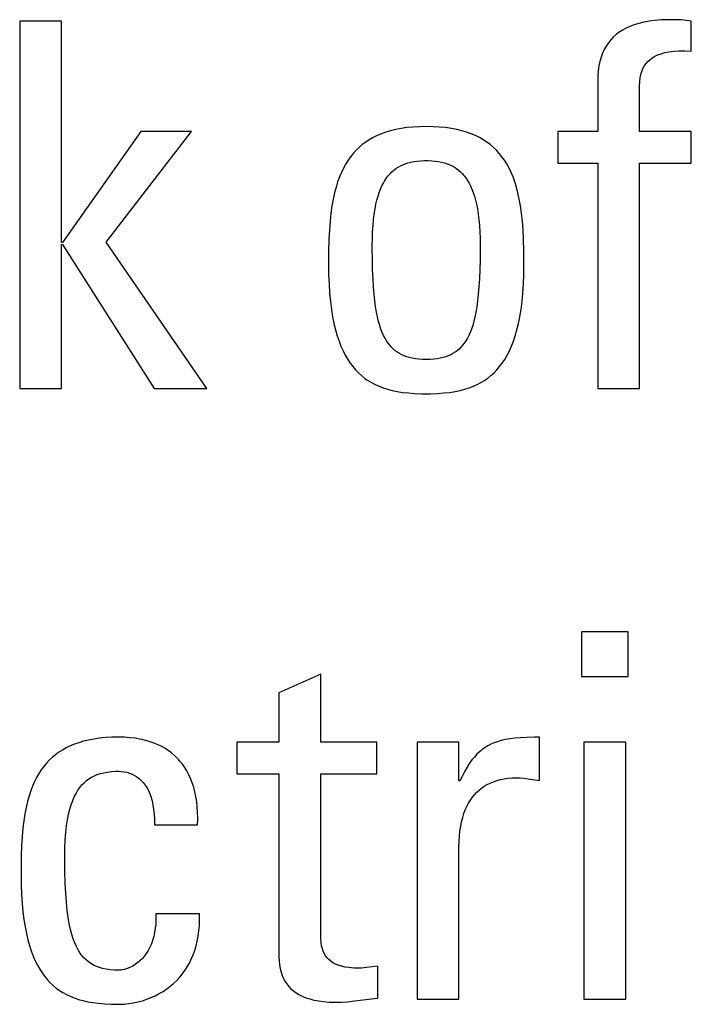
# Model space of a CAD drawing. Header units: millimetres. Extents: x -531 to 1423, y -716 to 1118.
# Tile 36 of 112: x 273.97 to 277, y 460.86 to 465.3. Entities that reach past the tile are written whole.
import ezdxf

# ---------------------------------------------------------------- set-up
doc = ezdxf.new("R2010")
doc.units = ezdxf.units.MM
doc.header["$LTSCALE"] = 23.1
doc.layers.get('0').update_dxf_attribs({"linetype": 'CONTINUOUS'})

msp = doc.modelspace()

# ---------------------------------------------------------------- linework, layer by layer
at = {"color": 7}
for p, q in [((273.9748, 465.2916), (273.9748, 463.636)), ((274.1628, 465.2916), (273.9748, 465.2916)), ((274.1628, 464.2941), (274.1628, 465.2916)), ((276.7249, 465.2683), (276.7073, 465.2602)), ((276.7439, 465.2754), (276.7249, 465.2683)), ((276.7646, 465.2818), (276.7439, 465.2754)), ((276.787, 465.2871), (276.7646, 465.2818)), ((276.8113, 465.2915), (276.787, 465.2871)), ((276.8377, 465.2949), (276.8113, 465.2915)), ((276.8665, 465.2972), (276.8377, 465.2949)), ((276.8979, 465.2984), (276.8665, 465.2972)), ((276.912, 465.2985), (276.8979, 465.2984)), ((276.9427, 465.2979), (276.912, 465.2985)), ((276.956, 465.2971), (276.9427, 465.2979)), ((276.9683, 465.2961), (276.956, 465.2971)), ((276.9921, 465.2931), (276.9683, 465.2961)), ((277.0015, 465.2916), (276.9921, 465.2931)), ((277.0015, 465.1563), (277.0015, 465.2916)), ((276.6497, 465.2195), (276.6382, 465.2072)), ((276.6624, 465.231), (276.6497, 465.2195)), ((276.6761, 465.2416), (276.6624, 465.231)), ((276.6911, 465.2513), (276.6761, 465.2416)), ((276.7073, 465.2602), (276.6911, 465.2513)), ((276.6181, 465.1795), (276.6095, 465.1641)), ((276.6276, 465.1939), (276.6181, 465.1795)), ((276.6382, 465.2072), (276.6276, 465.1939)), ((276.6019, 465.1475), (276.5954, 465.1297)), ((276.6095, 465.1641), (276.6019, 465.1475)), ((276.8308, 465.1299), (276.837, 465.1334)), ((276.837, 465.1334), (276.8504, 465.1397)), ((276.8504, 465.1397), (276.8655, 465.1453)), ((276.8655, 465.1453), (276.8824, 465.1499)), ((276.8824, 465.1499), (276.9013, 465.1535)), ((276.9013, 465.1535), (276.9224, 465.1561)), ((276.9224, 465.1561), (276.946, 465.1575)), ((276.946, 465.1575), (276.9722, 465.1576)), ((276.9722, 465.1576), (277.0015, 465.1563)), ((276.5855, 465.09), (276.5823, 465.0679)), ((276.5899, 465.1105), (276.5855, 465.09)), ((276.5954, 465.1297), (276.5899, 465.1105)), ((276.7835, 465.078), (276.7897, 465.0894)), ((276.7897, 465.0894), (276.7968, 465.0999)), ((276.7968, 465.0999), (276.805, 465.1095)), ((276.805, 465.1095), (276.8144, 465.1182)), ((276.8144, 465.1182), (276.825, 465.1262)), ((276.825, 465.1262), (276.8308, 465.1299)), ((276.5803, 465.0442), (276.5796, 465.0188)), ((276.5823, 465.0679), (276.5803, 465.0442)), ((276.771, 465.0362), (276.7742, 465.0516)), ((276.7742, 465.0516), (276.7784, 465.0654)), ((276.7784, 465.0654), (276.7835, 465.078)), ((276.5796, 465.0188), (276.5796, 464.7941)), ((276.7676, 464.9912), (276.7677, 464.9999)), ((276.7677, 464.9999), (276.7688, 465.0192)), ((276.7688, 465.0192), (276.771, 465.0362)), ((276.7676, 464.7941), (276.7676, 464.9912)), ((274.5205, 464.7941), (274.1674, 464.2941)), ((274.3646, 464.2964), (274.7498, 464.7941)), ((274.7498, 464.7941), (274.5205, 464.7941)), ((275.5854, 464.7761), (275.5673, 464.7672)), ((275.6046, 464.7842), (275.5854, 464.7761)), ((275.625, 464.7915), (275.6046, 464.7842)), ((275.6466, 464.798), (275.625, 464.7915)), ((275.6694, 464.8036), (275.6466, 464.798)), ((275.6937, 464.8082), (275.6694, 464.8036)), ((275.7195, 464.812), (275.6937, 464.8082)), ((275.7469, 464.8147), (275.7195, 464.812)), ((275.776, 464.8164), (275.7469, 464.8147)), ((275.8069, 464.817), (275.776, 464.8164)), ((275.8378, 464.8164), (275.8069, 464.817)), ((275.8669, 464.8147), (275.8378, 464.8164)), ((275.8943, 464.812), (275.8669, 464.8147)), ((275.9201, 464.8082), (275.8943, 464.812)), ((275.9444, 464.8036), (275.9201, 464.8082)), ((275.9673, 464.798), (275.9444, 464.8036)), ((275.9888, 464.7915), (275.9673, 464.798)), ((276.0092, 464.7842), (275.9888, 464.7915)), ((276.0284, 464.7761), (276.0092, 464.7842)), ((276.0465, 464.7672), (276.0284, 464.7761)), ((276.4007, 464.7941), (276.4007, 464.6519)), ((276.5796, 464.7941), (276.4007, 464.7941)), ((277.0015, 464.7941), (276.7676, 464.7941)), ((277.0015, 464.6519), (277.0015, 464.7941)), ((275.5188, 464.7354), (275.5044, 464.7232)), ((275.5341, 464.7468), (275.5188, 464.7354)), ((275.5502, 464.7574), (275.5341, 464.7468)), ((275.5673, 464.7672), (275.5502, 464.7574)), ((276.0636, 464.7574), (276.0465, 464.7672)), ((276.0798, 464.7468), (276.0636, 464.7574)), ((276.095, 464.7354), (276.0798, 464.7468)), ((276.1094, 464.7232), (276.095, 464.7354)), ((275.478, 464.6961), (275.4659, 464.6812)), ((275.4908, 464.7101), (275.478, 464.6961)), ((275.5044, 464.7232), (275.4908, 464.7101)), ((276.123, 464.7101), (276.1094, 464.7232)), ((276.1358, 464.6961), (276.123, 464.7101)), ((276.1479, 464.6812), (276.1358, 464.6961)), ((275.4439, 464.6482), (275.4338, 464.63)), ((275.4546, 464.6652), (275.4439, 464.6482)), ((275.4659, 464.6812), (275.4546, 464.6652)), ((275.6904, 464.6397), (275.7011, 464.6448)), ((275.7011, 464.6448), (275.7125, 464.6493)), ((275.7125, 464.6493), (275.7246, 464.6531)), ((275.7246, 464.6531), (275.7374, 464.6564)), ((275.7374, 464.6564), (275.7511, 464.6591)), ((275.7511, 464.6591), (275.7658, 464.6611)), ((275.7658, 464.6611), (275.7817, 464.6625)), ((275.7817, 464.6625), (275.7988, 464.6632)), ((275.7988, 464.6632), (275.8069, 464.6633)), ((275.8069, 464.6633), (275.815, 464.6632)), ((275.815, 464.6632), (275.8321, 464.6625)), ((275.8321, 464.6625), (275.848, 464.6611)), ((275.848, 464.6611), (275.8627, 464.6591)), ((275.8627, 464.6591), (275.8764, 464.6564)), ((275.8764, 464.6564), (275.8892, 464.6531)), ((275.8892, 464.6531), (275.9013, 464.6493)), ((275.9013, 464.6493), (275.9127, 464.6448)), ((275.9127, 464.6448), (275.9235, 464.6397)), ((276.1593, 464.6652), (276.1479, 464.6812)), ((276.17, 464.6482), (276.1593, 464.6652)), ((276.18, 464.63), (276.17, 464.6482)), ((276.4007, 464.6519), (276.5796, 464.6519)), ((276.5796, 464.6519), (276.5796, 463.636)), ((276.7676, 463.636), (276.7676, 464.6519)), ((276.7676, 464.6519), (277.0015, 464.6519)), ((275.4244, 464.6105), (275.4157, 464.5897)), ((275.4338, 464.63), (275.4244, 464.6105)), ((275.6359, 464.5953), (275.6399, 464.6)), ((275.6399, 464.6), (275.6439, 464.6046)), ((275.6439, 464.6046), (275.6524, 464.613)), ((275.6524, 464.613), (275.6612, 464.6207)), ((275.6612, 464.6207), (275.6704, 464.6277)), ((275.6704, 464.6277), (275.6802, 464.634)), ((275.6802, 464.634), (275.6904, 464.6397)), ((275.9235, 464.6397), (275.9337, 464.634)), ((275.9337, 464.634), (275.9434, 464.6277)), ((275.9434, 464.6277), (275.9526, 464.6207)), ((275.9526, 464.6207), (275.9615, 464.613)), ((275.9615, 464.613), (275.9699, 464.6046)), ((275.9699, 464.6046), (275.974, 464.6)), ((275.974, 464.6), (275.9779, 464.5953)), ((276.1894, 464.6105), (276.18, 464.63)), ((276.1981, 464.5897), (276.1894, 464.6105)), ((275.4077, 464.5673), (275.4003, 464.5433)), ((275.4157, 464.5897), (275.4077, 464.5673)), ((275.6074, 464.5495), (275.614, 464.5625)), ((275.614, 464.5625), (275.6209, 464.5743)), ((275.6209, 464.5743), (275.6282, 464.5853)), ((275.6282, 464.5853), (275.6359, 464.5953)), ((275.9779, 464.5953), (275.9856, 464.5853)), ((275.9856, 464.5853), (275.9929, 464.5743)), ((275.9929, 464.5743), (275.9999, 464.5625)), ((275.9999, 464.5625), (276.0064, 464.5495)), ((276.2062, 464.5673), (276.1981, 464.5897)), ((276.2136, 464.5433), (276.2062, 464.5673)), ((275.3935, 464.5175), (275.3875, 464.4897)), ((275.4003, 464.5433), (275.3935, 464.5175)), ((275.5899, 464.5038), (275.5954, 464.5203)), ((275.5954, 464.5203), (275.6012, 464.5355)), ((275.6012, 464.5355), (275.6074, 464.5495)), ((276.0064, 464.5495), (276.0126, 464.5355)), ((276.0126, 464.5355), (276.0185, 464.5203)), ((276.0185, 464.5203), (276.0239, 464.5038)), ((276.2203, 464.5175), (276.2136, 464.5433)), ((276.2263, 464.4897), (276.2203, 464.5175)), ((275.3875, 464.4897), (275.3822, 464.4596)), ((275.5762, 464.4456), (275.5803, 464.4666)), ((275.5803, 464.4666), (275.5849, 464.4859)), ((275.5849, 464.4859), (275.5899, 464.5038)), ((276.0239, 464.5038), (276.0289, 464.4859)), ((276.0289, 464.4859), (276.0335, 464.4666)), ((276.0335, 464.4666), (276.0376, 464.4456)), ((276.2316, 464.4596), (276.2263, 464.4897)), ((275.3776, 464.4269), (275.3738, 464.3912)), ((275.3822, 464.4596), (275.3776, 464.4269)), ((275.5696, 464.3982), (275.5726, 464.4228)), ((275.5726, 464.4228), (275.5762, 464.4456)), ((276.0376, 464.4456), (276.0412, 464.4228)), ((276.0412, 464.4228), (276.0442, 464.3982)), ((276.2362, 464.4269), (276.2316, 464.4596)), ((276.2401, 464.3912), (276.2362, 464.4269)), ((275.3738, 464.3912), (275.3707, 464.3519)), ((275.5672, 464.3716), (275.5696, 464.3982)), ((276.0442, 464.3982), (276.0467, 464.3716)), ((276.2431, 464.3519), (276.2401, 464.3912)), ((275.3707, 464.3519), (275.3685, 464.3082)), ((275.5642, 464.3117), (275.5653, 464.3428)), ((275.5653, 464.3428), (275.5672, 464.3716)), ((276.0467, 464.3716), (276.0485, 464.3428)), ((276.0485, 464.3428), (276.0496, 464.3117)), ((276.2453, 464.3082), (276.2431, 464.3519)), ((274.1674, 464.2941), (274.1628, 464.2941)), ((274.8186, 463.636), (274.3646, 464.2964)), ((275.3685, 464.3082), (275.3671, 464.2586)), ((275.5638, 464.2781), (275.5642, 464.3117)), ((276.0496, 464.3117), (276.05, 464.2781)), ((276.2467, 464.2586), (276.2453, 464.3082)), ((274.1628, 463.636), (274.1628, 464.285)), ((274.1628, 464.285), (274.1674, 464.285)), ((274.1674, 464.285), (274.5801, 463.636)), ((275.3671, 464.2586), (275.3666, 464.2005)), ((275.5638, 464.271), (275.5638, 464.2781)), ((275.5643, 464.2181), (275.5638, 464.271)), ((276.05, 464.2709), (276.0496, 464.2181)), ((276.05, 464.2781), (276.05, 464.2709)), ((276.2472, 464.2005), (276.2467, 464.2586)), ((275.3666, 464.2005), (275.3666, 464.1978)), ((275.5654, 464.1718), (275.5643, 464.2181)), ((276.0496, 464.2181), (276.0484, 464.1718)), ((276.2472, 464.1978), (276.2472, 464.2005)), ((275.3666, 464.1978), (275.3672, 464.1508)), ((275.5671, 464.1307), (275.5654, 464.1718)), ((276.0484, 464.1718), (276.0467, 464.1307)), ((276.2466, 464.1508), (276.2472, 464.1978)), ((275.3672, 464.1508), (275.3689, 464.107)), ((275.5693, 464.0941), (275.5671, 464.1307)), ((276.0467, 464.1307), (276.0445, 464.0941)), ((276.245, 464.1071), (276.2466, 464.1508)), ((275.3689, 464.107), (275.3715, 464.0663)), ((275.3715, 464.0663), (275.3752, 464.0283)), ((275.5721, 464.0612), (275.5693, 464.0941)), ((276.0445, 464.0941), (276.0417, 464.0613)), ((276.2386, 464.0283), (276.2423, 464.0663)), ((276.2423, 464.0663), (276.245, 464.1071)), ((275.3752, 464.0283), (275.3797, 463.9929)), ((275.5753, 464.0317), (275.5721, 464.0612)), ((275.579, 464.0051), (275.5753, 464.0317)), ((276.0385, 464.0318), (276.0349, 464.0051)), ((276.0417, 464.0613), (276.0385, 464.0318)), ((276.2341, 463.9929), (276.2386, 464.0283)), ((275.3797, 463.9929), (275.3851, 463.96)), ((275.583, 463.9809), (275.579, 464.0051)), ((275.5875, 463.959), (275.583, 463.9809)), ((276.0308, 463.981), (276.0263, 463.9591)), ((276.0349, 464.0051), (276.0308, 463.981)), ((276.2287, 463.96), (276.2341, 463.9929)), ((275.3851, 463.96), (275.3912, 463.9294)), ((275.5923, 463.9391), (275.5875, 463.959)), ((275.5975, 463.921), (275.5923, 463.9391)), ((276.0215, 463.9392), (276.0164, 463.921)), ((276.0263, 463.9591), (276.0215, 463.9392)), ((276.2226, 463.9294), (276.2287, 463.96)), ((275.3912, 463.9294), (275.3981, 463.9009)), ((275.3981, 463.9009), (275.4057, 463.8745)), ((275.603, 463.9045), (275.5975, 463.921)), ((275.6088, 463.8894), (275.603, 463.9045)), ((275.6149, 463.8756), (275.6088, 463.8894)), ((276.005, 463.8894), (275.9989, 463.8756)), ((276.0109, 463.9045), (276.005, 463.8894)), ((276.0164, 463.921), (276.0109, 463.9045)), ((276.2081, 463.8745), (276.2157, 463.901)), ((276.2157, 463.901), (276.2226, 463.9294)), ((275.4057, 463.8745), (275.4139, 463.8499)), ((275.4139, 463.8499), (275.4228, 463.827)), ((275.6214, 463.863), (275.6149, 463.8756)), ((275.6282, 463.8514), (275.6214, 463.863)), ((275.6353, 463.8408), (275.6282, 463.8514)), ((275.9856, 463.8514), (275.9785, 463.8408)), ((275.9924, 463.863), (275.9856, 463.8514)), ((275.9989, 463.8756), (275.9924, 463.863)), ((276.191, 463.827), (276.1999, 463.8499)), ((276.1999, 463.8499), (276.2081, 463.8745)), ((275.4228, 463.827), (275.4322, 463.8058)), ((275.4322, 463.8058), (275.4423, 463.7861)), ((275.6428, 463.8311), (275.6353, 463.8408)), ((275.6507, 463.8223), (275.6428, 463.8311)), ((275.6589, 463.8141), (275.6507, 463.8223)), ((275.6676, 463.8067), (275.6589, 463.8141)), ((275.6768, 463.8), (275.6676, 463.8067)), ((275.6865, 463.7939), (275.6768, 463.8)), ((275.937, 463.8), (275.9273, 463.7939)), ((275.9461, 463.8067), (275.937, 463.8)), ((275.9548, 463.8142), (275.9461, 463.8067)), ((275.9631, 463.8223), (275.9548, 463.8142)), ((275.971, 463.8312), (275.9631, 463.8223)), ((275.9785, 463.8408), (275.971, 463.8312)), ((276.1715, 463.7861), (276.1816, 463.8058)), ((276.1816, 463.8058), (276.191, 463.827)), ((275.4423, 463.7861), (275.4529, 463.7678)), ((275.4529, 463.7678), (275.4642, 463.7508)), ((275.6967, 463.7884), (275.6865, 463.7939)), ((275.7075, 463.7835), (275.6967, 463.7884)), ((275.7189, 463.7793), (275.7075, 463.7835)), ((275.7312, 463.7756), (275.7189, 463.7793)), ((275.7442, 463.7725), (275.7312, 463.7756)), ((275.7582, 463.7701), (275.7442, 463.7725)), ((275.7732, 463.7683), (275.7582, 463.7701)), ((275.7894, 463.7671), (275.7732, 463.7683)), ((275.8069, 463.7668), (275.7894, 463.7671)), ((275.8244, 463.7671), (275.8069, 463.7668)), ((275.8406, 463.7683), (275.8244, 463.7671)), ((275.8556, 463.7701), (275.8406, 463.7683)), ((275.8696, 463.7725), (275.8556, 463.7701)), ((275.8826, 463.7756), (275.8696, 463.7725)), ((275.8948, 463.7793), (275.8826, 463.7756)), ((275.9063, 463.7835), (275.8948, 463.7793)), ((275.9171, 463.7884), (275.9063, 463.7835)), ((275.9273, 463.7939), (275.9171, 463.7884)), ((276.1496, 463.7508), (276.1609, 463.7678)), ((276.1609, 463.7678), (276.1715, 463.7861)), ((275.4642, 463.7508), (275.476, 463.735)), ((275.476, 463.735), (275.4884, 463.7205)), ((275.4884, 463.7205), (275.5014, 463.707)), ((276.1124, 463.707), (276.1254, 463.7205)), ((276.1254, 463.7205), (276.1378, 463.7351)), ((276.1378, 463.7351), (276.1496, 463.7508)), ((275.5014, 463.707), (275.515, 463.6946)), ((275.515, 463.6946), (275.5293, 463.6832)), ((275.5293, 463.6832), (275.5443, 463.6727)), ((275.5443, 463.6727), (275.5601, 463.6631)), ((276.0537, 463.6631), (276.0695, 463.6727)), ((276.0695, 463.6727), (276.0845, 463.6832)), ((276.0845, 463.6832), (276.0988, 463.6946)), ((276.0988, 463.6946), (276.1124, 463.707)), ((273.9748, 463.636), (274.1628, 463.636)), ((274.5801, 463.636), (274.8186, 463.636)), ((275.5601, 463.6631), (275.5767, 463.6543)), ((275.5767, 463.6543), (275.5943, 463.6464)), ((275.5943, 463.6464), (275.613, 463.6393)), ((275.613, 463.6393), (275.6327, 463.633)), ((275.6327, 463.633), (275.6538, 463.6276)), ((275.6538, 463.6276), (275.6764, 463.623)), ((275.6764, 463.623), (275.7007, 463.6192)), ((275.9131, 463.6192), (275.9374, 463.623)), ((275.9374, 463.623), (275.96, 463.6276)), ((275.96, 463.6276), (275.9811, 463.6331)), ((275.9811, 463.6331), (276.0008, 463.6393)), ((276.0008, 463.6393), (276.0195, 463.6464)), ((276.0195, 463.6464), (276.0371, 463.6543)), ((276.0371, 463.6543), (276.0537, 463.6631)), ((276.5796, 463.636), (276.7676, 463.636)), ((275.7007, 463.6192), (275.7271, 463.6163)), ((275.7271, 463.6163), (275.7558, 463.6143)), ((275.7558, 463.6143), (275.7877, 463.6132)), ((275.7877, 463.6132), (275.8069, 463.6131)), ((275.8069, 463.6131), (275.8262, 463.6132)), ((275.8262, 463.6132), (275.858, 463.6143)), ((275.858, 463.6143), (275.8867, 463.6163)), ((275.8867, 463.6163), (275.9131, 463.6192)), ((276.5062, 462.54), (276.5062, 462.3382)), ((276.7171, 462.54), (276.5062, 462.54)), ((276.7171, 462.3382), (276.7171, 462.54)), ((275.3314, 462.3497), (275.1434, 462.2648)), ((275.3314, 462.0424), (275.3314, 462.3497)), ((276.5062, 462.3382), (276.7171, 462.3382)), ((275.1434, 462.2648), (275.1434, 462.0424)), ((274.2022, 462.0255), (274.1842, 462.0168)), ((274.2212, 462.0334), (274.2022, 462.0255)), ((274.2414, 462.0405), (274.2212, 462.0334)), ((274.2628, 462.0468), (274.2414, 462.0405)), ((274.2854, 462.0522), (274.2628, 462.0468)), ((274.3095, 462.0568), (274.2854, 462.0522)), ((274.335, 462.0604), (274.3095, 462.0568)), ((274.362, 462.0631), (274.335, 462.0604)), ((274.3907, 462.0647), (274.362, 462.0631)), ((274.4212, 462.0653), (274.3907, 462.0647)), ((274.4219, 462.0653), (274.4212, 462.0653)), ((274.4473, 462.0647), (274.4219, 462.0653)), ((274.4716, 462.063), (274.4473, 462.0647)), ((274.4948, 462.0603), (274.4716, 462.063)), ((274.5169, 462.0565), (274.4948, 462.0603)), ((274.5379, 462.0519), (274.5169, 462.0565)), ((274.5579, 462.0463), (274.5379, 462.0519)), ((274.5769, 462.0398), (274.5579, 462.0463)), ((274.595, 462.0324), (274.5769, 462.0398)), ((274.6121, 462.0242), (274.595, 462.0324)), ((274.9531, 462.0424), (274.9531, 461.9002)), ((275.1434, 462.0424), (274.9531, 462.0424)), ((275.5837, 462.0424), (275.3314, 462.0424)), ((275.5837, 461.9002), (275.5837, 462.0424)), ((275.7663, 462.0424), (275.7663, 460.8844)), ((275.9544, 462.0424), (275.7663, 462.0424)), ((275.9544, 461.8681), (275.9544, 462.0424)), ((276.0848, 462.0259), (276.0717, 462.0179)), ((276.0985, 462.033), (276.0848, 462.0259)), ((276.113, 462.0394), (276.0985, 462.033)), ((276.1285, 462.045), (276.113, 462.0394)), ((276.1452, 462.0499), (276.1285, 462.045)), ((276.1633, 462.0541), (276.1452, 462.0499)), ((276.1832, 462.0577), (276.1633, 462.0541)), ((276.2055, 462.0606), (276.1832, 462.0577)), ((276.2306, 462.0628), (276.2055, 462.0606)), ((276.2598, 462.0644), (276.2306, 462.0628)), ((276.2948, 462.0652), (276.2598, 462.0644)), ((276.3167, 462.0653), (276.2948, 462.0652)), ((276.3167, 461.8704), (276.3167, 462.0653)), ((276.5177, 462.0424), (276.5177, 460.8844)), ((276.7057, 462.0424), (276.5177, 462.0424)), ((276.7057, 460.8844), (276.7057, 462.0424)), ((274.1359, 461.986), (274.1216, 461.9741)), ((274.1511, 461.997), (274.1359, 461.986)), ((274.1672, 462.0073), (274.1511, 461.997)), ((274.1842, 462.0168), (274.1672, 462.0073)), ((274.6283, 462.0151), (274.6121, 462.0242)), ((274.6437, 462.0053), (274.6283, 462.0151)), ((274.6582, 461.9946), (274.6437, 462.0053)), ((274.6719, 461.9831), (274.6582, 461.9946)), ((274.6848, 461.9708), (274.6719, 461.9831)), ((276.0354, 461.9881), (276.0241, 461.9759)), ((276.0471, 461.9991), (276.0354, 461.9881)), ((276.0531, 462.0041), (276.0471, 461.9991)), ((276.0592, 462.009), (276.0531, 462.0041)), ((276.0717, 462.0179), (276.0592, 462.009)), ((274.0952, 461.9478), (274.0832, 461.9333)), ((274.108, 461.9614), (274.0952, 461.9478)), ((274.1216, 461.9741), (274.108, 461.9614)), ((274.6909, 461.9643), (274.6848, 461.9708)), ((274.6968, 461.9576), (274.6909, 461.9643)), ((274.7081, 461.9436), (274.6968, 461.9576)), ((274.7186, 461.9287), (274.7081, 461.9436)), ((276.0021, 461.9474), (275.9912, 461.9307)), ((276.013, 461.9624), (276.0021, 461.9474)), ((276.0241, 461.9759), (276.013, 461.9624)), ((274.061, 461.9013), (274.051, 461.8837)), ((274.0718, 461.9178), (274.061, 461.9013)), ((274.0832, 461.9333), (274.0718, 461.9178)), ((274.3112, 461.8913), (274.3245, 461.8968)), ((274.3245, 461.8968), (274.3387, 461.9015)), ((274.3387, 461.9015), (274.3541, 461.9053)), ((274.3541, 461.9053), (274.3707, 461.9083)), ((274.3707, 461.9083), (274.3887, 461.9104)), ((274.3887, 461.9104), (274.4085, 461.9115)), ((274.4085, 461.9115), (274.4212, 461.9117)), ((274.4212, 461.9117), (274.4325, 461.9112)), ((274.4325, 461.9112), (274.4453, 461.9097)), ((274.4453, 461.9097), (274.4578, 461.9071)), ((274.4578, 461.9071), (274.4699, 461.9035)), ((274.4699, 461.9035), (274.4815, 461.8988)), ((274.4815, 461.8988), (274.4927, 461.8931)), ((274.4927, 461.8931), (274.5033, 461.8864)), ((274.7283, 461.9129), (274.7186, 461.9287)), ((274.7372, 461.8962), (274.7283, 461.9129)), ((274.7453, 461.8786), (274.7372, 461.8962)), ((274.9531, 461.9002), (275.1434, 461.9002)), ((275.1434, 461.9002), (275.1434, 461.077)), ((275.3315, 461.178), (275.3314, 461.9002)), ((275.3314, 461.9002), (275.5837, 461.9002)), ((275.9805, 461.9121), (275.9697, 461.8913)), ((275.9912, 461.9307), (275.9805, 461.9121)), ((274.0415, 461.8649), (274.0327, 461.8448)), ((274.051, 461.8837), (274.0415, 461.8649)), ((274.2461, 461.8385), (274.2555, 461.8499)), ((274.2555, 461.8499), (274.2654, 461.8602)), ((274.2654, 461.8602), (274.2759, 461.8694)), ((274.2759, 461.8694), (274.287, 461.8776)), ((274.287, 461.8776), (274.2987, 461.8849)), ((274.2987, 461.8849), (274.3112, 461.8913)), ((274.5033, 461.8864), (274.5133, 461.8788)), ((274.5133, 461.8788), (274.5228, 461.8701)), ((274.5228, 461.8701), (274.5317, 461.8604)), ((274.5317, 461.8604), (274.54, 461.8497)), ((274.54, 461.8497), (274.5476, 461.8378)), ((274.7525, 461.86), (274.7453, 461.8786)), ((274.7589, 461.8403), (274.7525, 461.86)), ((275.9589, 461.8681), (275.9544, 461.8681)), ((275.9697, 461.8913), (275.9589, 461.8681)), ((276.0686, 461.8443), (276.0814, 461.8518)), ((276.0814, 461.8518), (276.095, 461.8586)), ((276.095, 461.8586), (276.1095, 461.8645)), ((276.1095, 461.8645), (276.117, 461.8672)), ((276.117, 461.8672), (276.1248, 461.8697)), ((276.1248, 461.8697), (276.141, 461.8739)), ((276.141, 461.8739), (276.1581, 461.8773)), ((276.1581, 461.8773), (276.1762, 461.8798)), ((276.1762, 461.8798), (276.1955, 461.8813)), ((276.1955, 461.8813), (276.2158, 461.8819)), ((276.2158, 461.8819), (276.2306, 461.8814)), ((276.2306, 461.8814), (276.2467, 461.8799)), ((276.2467, 461.8799), (276.2662, 461.8773)), ((276.2662, 461.8773), (276.3167, 461.8704)), ((274.0246, 461.8233), (274.0171, 461.8002)), ((274.0327, 461.8448), (274.0246, 461.8233)), ((274.221, 461.7965), (274.2289, 461.8119)), ((274.2289, 461.8119), (274.2372, 461.8258)), ((274.2372, 461.8258), (274.2461, 461.8385)), ((274.5476, 461.8378), (274.5546, 461.8248)), ((274.5546, 461.8248), (274.561, 461.8105)), ((274.561, 461.8105), (274.5666, 461.795)), ((274.7644, 461.8196), (274.7589, 461.8403)), ((274.769, 461.7978), (274.7644, 461.8196)), ((276.0147, 461.7943), (276.0242, 461.806)), ((276.0242, 461.806), (276.0343, 461.8168)), ((276.0343, 461.8168), (276.045, 461.8268)), ((276.045, 461.8268), (276.0565, 461.8359)), ((276.0565, 461.8359), (276.0686, 461.8443)), ((274.0102, 461.7755), (274.004, 461.7488)), ((274.0171, 461.8002), (274.0102, 461.7755)), ((274.2008, 461.7403), (274.207, 461.7609)), ((274.207, 461.7609), (274.2137, 461.7796)), ((274.2137, 461.7796), (274.221, 461.7965)), ((274.5666, 461.795), (274.5691, 461.7867)), ((274.5691, 461.7867), (274.5714, 461.7781)), ((274.5714, 461.7781), (274.5754, 461.7598)), ((274.5754, 461.7598), (274.5785, 461.74)), ((274.7726, 461.7749), (274.769, 461.7978)), ((274.7752, 461.7508), (274.7726, 461.7749)), ((275.99, 461.7536), (275.9976, 461.7682)), ((275.9976, 461.7682), (276.0059, 461.7817)), ((276.0059, 461.7817), (276.0147, 461.7943)), ((273.9985, 461.7201), (273.9937, 461.6889)), ((274.004, 461.7488), (273.9985, 461.7201)), ((274.1903, 461.6927), (274.1952, 461.7176)), ((274.1952, 461.7176), (274.2008, 461.7403)), ((274.5785, 461.74), (274.5806, 461.7186)), ((274.5806, 461.7186), (274.5817, 461.6956)), ((274.7768, 461.7254), (274.7752, 461.7508)), ((274.7773, 461.6988), (274.7768, 461.7254)), ((275.9712, 461.7034), (275.9768, 461.7213)), ((275.9768, 461.7213), (275.9831, 461.738)), ((275.9831, 461.738), (275.99, 461.7536)), ((273.9937, 461.6889), (273.9896, 461.655)), ((274.1862, 461.6654), (274.1903, 461.6927)), ((274.5817, 461.6956), (274.5817, 461.6709)), ((274.5817, 461.6709), (274.7766, 461.6709)), ((274.7766, 461.6709), (274.7773, 461.6988)), ((275.9622, 461.664), (275.9663, 461.6843)), ((275.9663, 461.6843), (275.9712, 461.7034)), ((273.9896, 461.655), (273.9862, 461.6179)), ((274.1802, 461.6023), (274.1828, 461.6353)), ((274.1828, 461.6353), (274.1862, 461.6654)), ((275.9565, 461.6193), (275.9589, 461.6423)), ((275.9589, 461.6423), (275.9622, 461.664)), ((273.9862, 461.6179), (273.9837, 461.5768)), ((274.1787, 461.5661), (274.1802, 461.6023)), ((275.9544, 461.5692), (275.955, 461.595)), ((275.955, 461.595), (275.9565, 461.6193)), ((273.9837, 461.5768), (273.9819, 461.5307)), ((274.1781, 461.5264), (274.1787, 461.5661)), ((275.9544, 460.8844), (275.9544, 461.5692)), ((273.9819, 461.5307), (273.981, 461.4779)), ((274.1781, 461.5242), (274.1781, 461.5264)), ((274.1786, 461.4618), (274.1781, 461.5242)), ((273.981, 461.4779), (273.9809, 461.4462)), ((274.1801, 461.4081), (274.1786, 461.4618)), ((273.9809, 461.4462), (273.9815, 461.3999)), ((274.1824, 461.3615), (274.1801, 461.4081)), ((273.9815, 461.3999), (273.9831, 461.3567)), ((274.1854, 461.3207), (274.1824, 461.3615)), ((273.9831, 461.3567), (273.9857, 461.3164)), ((273.9857, 461.3164), (273.9893, 461.2788)), ((274.1891, 461.2847), (274.1854, 461.3207)), ((273.9893, 461.2788), (273.9937, 461.2438)), ((274.1934, 461.2528), (274.1891, 461.2847)), ((273.9937, 461.2438), (273.9989, 461.2112)), ((274.1983, 461.2245), (274.1934, 461.2528)), ((274.5888, 461.2463), (274.5879, 461.2245)), ((274.5886, 461.2696), (274.5888, 461.2463)), ((274.7858, 461.2696), (274.5886, 461.2696)), ((274.7847, 461.217), (274.7858, 461.2427)), ((274.7858, 461.2427), (274.7858, 461.2696)), ((273.9989, 461.2112), (274.0049, 461.1808)), ((274.2037, 461.1992), (274.1983, 461.2245)), ((274.2096, 461.1766), (274.2037, 461.1992)), ((274.5828, 461.1845), (274.5789, 461.1663)), ((274.5858, 461.2039), (274.5828, 461.1845)), ((274.5879, 461.2245), (274.5858, 461.2039)), ((274.7792, 461.1688), (274.7824, 461.1923)), ((274.7824, 461.1923), (274.7847, 461.217)), ((274.0049, 461.1808), (274.0116, 461.1525)), ((274.0116, 461.1525), (274.019, 461.1262)), ((274.216, 461.1564), (274.2096, 461.1766)), ((274.2229, 461.1382), (274.216, 461.1564)), ((274.2302, 461.1219), (274.2229, 461.1382)), ((274.574, 461.1493), (274.5683, 461.1334)), ((274.5789, 461.1663), (274.574, 461.1493)), ((274.7696, 461.1246), (274.7749, 461.1462)), ((274.7749, 461.1462), (274.7792, 461.1688)), ((275.332, 461.1571), (275.3315, 461.178)), ((275.3334, 461.14), (275.332, 461.1571)), ((275.3356, 461.1252), (275.3334, 461.14)), ((274.019, 461.1262), (274.027, 461.1017)), ((274.027, 461.1017), (274.0356, 461.079)), ((274.238, 461.1072), (274.2302, 461.1219)), ((274.2463, 461.094), (274.238, 461.1072)), ((274.2551, 461.0821), (274.2463, 461.094)), ((274.5544, 461.1045), (274.5464, 461.0916)), ((274.5617, 461.1184), (274.5544, 461.1045)), ((274.5683, 461.1334), (274.5617, 461.1184)), ((274.7563, 461.0841), (274.7634, 461.1039)), ((274.7634, 461.1039), (274.7696, 461.1246)), ((275.3387, 461.1121), (275.3356, 461.1252)), ((275.3427, 461.1003), (275.3387, 461.1121)), ((275.3475, 461.0897), (275.3427, 461.1003)), ((274.0356, 461.079), (274.0448, 461.0578)), ((274.0448, 461.0578), (274.0546, 461.0381)), ((274.2643, 461.0713), (274.2551, 461.0821)), ((274.2742, 461.0617), (274.2643, 461.0713)), ((274.2847, 461.053), (274.2742, 461.0617)), ((274.2958, 461.0452), (274.2847, 461.053)), ((274.5072, 461.0493), (274.4959, 461.0411)), ((274.518, 461.0584), (274.5072, 461.0493)), ((274.5281, 461.0686), (274.518, 461.0584)), ((274.5376, 461.0796), (274.5281, 461.0686)), ((274.5464, 461.0916), (274.5376, 461.0796)), ((274.7395, 461.0472), (274.7483, 461.0653)), ((274.7483, 461.0653), (274.7563, 461.0841)), ((275.1434, 461.077), (275.144, 461.0573)), ((275.144, 461.0573), (275.1458, 461.0391)), ((275.3532, 461.08), (275.3475, 461.0897)), ((275.3599, 461.0711), (275.3532, 461.08)), ((275.3675, 461.063), (275.3599, 461.0711)), ((275.3763, 461.0556), (275.3675, 461.063)), ((275.3863, 461.0489), (275.3763, 461.0556)), ((275.3918, 461.0458), (275.3863, 461.0489)), ((274.0546, 461.0381), (274.065, 461.0198)), ((274.065, 461.0198), (274.076, 461.0028)), ((274.3077, 461.0384), (274.2958, 461.0452)), ((274.3204, 461.0324), (274.3077, 461.0384)), ((274.334, 461.0273), (274.3204, 461.0324)), ((274.3487, 461.0231), (274.334, 461.0273)), ((274.3645, 461.0197), (274.3487, 461.0231)), ((274.3818, 461.0172), (274.3645, 461.0197)), ((274.4006, 461.0156), (274.3818, 461.0172)), ((274.4212, 461.0151), (274.4006, 461.0156)), ((274.4307, 461.0157), (274.4212, 461.0151)), ((274.4356, 461.0164), (274.4307, 461.0157)), ((274.4473, 461.0189), (274.4356, 461.0164)), ((274.4595, 461.0227), (274.4473, 461.0189)), ((274.4719, 461.0277), (274.4595, 461.0227)), ((274.484, 461.0339), (274.4719, 461.0277)), ((274.4959, 461.0411), (274.484, 461.0339)), ((274.7077, 460.9978), (274.7191, 461.0135)), ((274.7191, 461.0135), (274.7297, 461.03)), ((274.7297, 461.03), (274.7395, 461.0472)), ((275.1458, 461.0391), (275.1487, 461.0221)), ((275.1487, 461.0221), (275.1526, 461.0063)), ((275.1526, 461.0063), (275.1576, 460.9916)), ((275.3976, 461.0429), (275.3918, 461.0458)), ((275.4105, 461.0376), (275.3976, 461.0429)), ((275.425, 461.0331), (275.4105, 461.0376)), ((275.4413, 461.0294), (275.425, 461.0331)), ((275.4596, 461.0266), (275.4413, 461.0294)), ((275.4803, 461.0249), (275.4596, 461.0266)), ((275.5034, 461.0243), (275.4803, 461.0249)), ((275.5146, 461.0249), (275.5034, 461.0243)), ((275.5375, 461.0274), (275.5146, 461.0249)), ((275.5882, 461.0335), (275.5375, 461.0274)), ((275.5882, 460.889), (275.5882, 461.0335)), ((274.076, 461.0028), (274.0816, 460.9948)), ((274.0816, 460.9948), (274.0875, 460.987)), ((274.0875, 460.987), (274.0996, 460.9724)), ((274.0996, 460.9724), (274.1122, 460.9588)), ((274.6683, 460.9554), (274.6823, 460.9688)), ((274.6823, 460.9688), (274.6954, 460.9829)), ((274.6954, 460.9829), (274.7077, 460.9978)), ((275.1576, 460.9916), (275.1635, 460.9779)), ((275.1635, 460.9779), (275.1704, 460.9651)), ((275.1704, 460.9651), (275.1783, 460.9532)), ((274.1122, 460.9588), (274.1255, 460.9463)), ((274.1255, 460.9463), (274.1394, 460.9348)), ((274.1394, 460.9348), (274.1539, 460.9242)), ((274.1539, 460.9242), (274.1692, 460.9144)), ((274.604, 460.9097), (274.6213, 460.9199)), ((274.6213, 460.9199), (274.6378, 460.931)), ((274.6378, 460.931), (274.6535, 460.9428)), ((274.6535, 460.9428), (274.6683, 460.9554)), ((275.1783, 460.9532), (275.1872, 460.9421)), ((275.1872, 460.9421), (275.1971, 460.9317)), ((275.1971, 460.9317), (275.2081, 460.9221)), ((275.2081, 460.9221), (275.2202, 460.9133)), ((274.1692, 460.9144), (274.1854, 460.9056)), ((274.1854, 460.9056), (274.2024, 460.8975)), ((274.2024, 460.8975), (274.2203, 460.8902)), ((274.2203, 460.8902), (274.2394, 460.8837)), ((274.2394, 460.8837), (274.2597, 460.878)), ((274.2597, 460.878), (274.2813, 460.8732)), ((274.2813, 460.8732), (274.3045, 460.8691)), ((274.4866, 460.8678), (274.5073, 460.8722)), ((274.5073, 460.8722), (274.5277, 460.8777)), ((274.5277, 460.8777), (274.5477, 460.8843)), ((274.5477, 460.8843), (274.5672, 460.8918)), ((274.5672, 460.8918), (274.586, 460.9003)), ((274.586, 460.9003), (274.604, 460.9097)), ((275.2202, 460.9133), (275.2335, 460.9052)), ((275.2335, 460.9052), (275.2481, 460.8979)), ((275.2481, 460.8979), (275.2641, 460.8913)), ((275.2641, 460.8913), (275.2817, 460.8855)), ((275.2817, 460.8855), (275.3008, 460.8806)), ((275.3008, 460.8806), (275.3217, 460.8765)), ((275.3217, 460.8765), (275.3446, 460.8735)), ((275.3446, 460.8735), (275.3694, 460.8715)), ((275.3694, 460.8715), (275.3965, 460.8706)), ((275.4257, 460.8712), (275.4518, 460.8731)), ((275.4518, 460.8731), (275.483, 460.8765)), ((275.483, 460.8765), (275.5234, 460.8818)), ((275.5234, 460.8818), (275.5598, 460.8863)), ((275.5598, 460.8863), (275.5882, 460.889)), ((275.7663, 460.8844), (275.9544, 460.8844)), ((276.5177, 460.8844), (276.7057, 460.8844)), ((274.3045, 460.8691), (274.3296, 460.8659)), ((274.3296, 460.8659), (274.3568, 460.8635)), ((274.3568, 460.8635), (274.3867, 460.862)), ((274.3867, 460.862), (274.42, 460.8615)), ((274.42, 460.8615), (274.4212, 460.8615)), ((274.4212, 460.8615), (274.4262, 460.8615)), ((274.4262, 460.8615), (274.4457, 460.8624)), ((274.4457, 460.8624), (274.466, 460.8645)), ((274.466, 460.8645), (274.4866, 460.8678)), ((275.3965, 460.8706), (275.4025, 460.8706)), ((275.4025, 460.8706), (275.4257, 460.8712))]:
    msp.add_line(p, q, dxfattribs=at)

doc.saveas('drawing.dxf')
